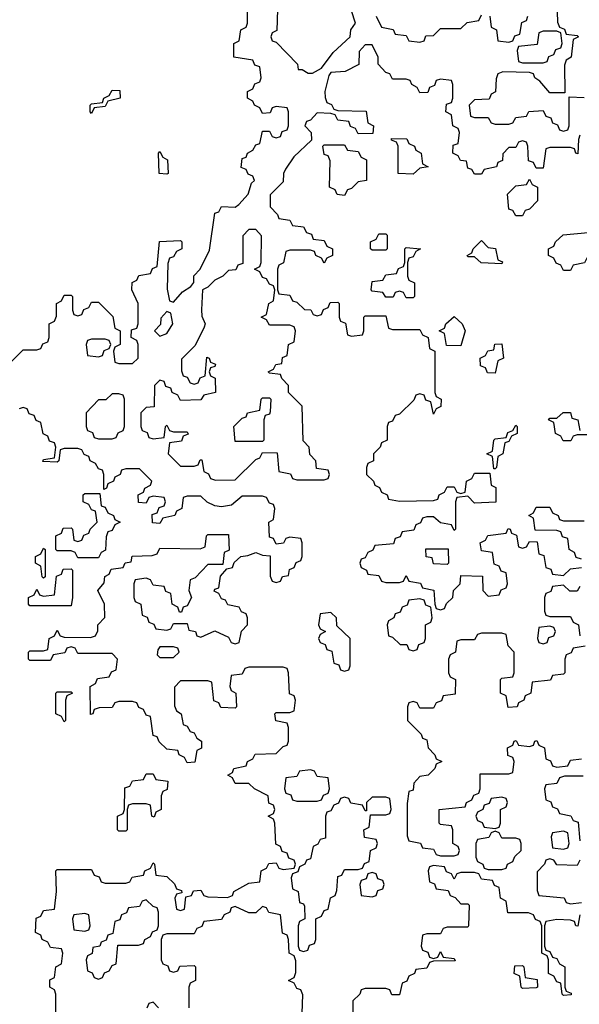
# Model space of a CAD drawing. Header units: inches. Extents: x 2602844 to 2692189, y 936934 to 1026383.
# Tile 25 of 58: x 2656520 to 2658156, y 963500 to 966380. Entities that reach past the tile are written whole.
import ezdxf

# ---------------------------------------------------------------- set-up
doc = ezdxf.new("R2010")
doc.units = ezdxf.units.IN
doc.header["$MEASUREMENT"] = 0
doc.layers.add('C6956', color=7, linetype='Continuous')

msp = doc.modelspace()

# ---------------------------------------------------------------- linework, layer by layer
at = {"layer": 'C6956', "color": 6}
for points in [[(2658090, 966434), (2658092.7, 966372.7), (2658098, 966358), (2658112.7, 966352.7), (2658118, 966338), (2658150, 966334), (2658154, 966330), (2658138, 966322), (2658132, 966270), (2658118, 966262), (2658112.7, 966247.3), (2658114, 966166), (2658070, 966166), (2658040.4, 966200.4), (2658026, 966210), (2658022, 966222), (2658010, 966226), (2657932.7, 966227.3), (2657918, 966222), (2657912.7, 966207.3), (2657911.1, 966168.9), (2657898, 966162), (2657892.7, 966147.3), (2657850, 966146), (2657834, 966130), (2657838, 966098), (2657850, 966094), (2657890, 966094), (2657898, 966078), (2657910, 966074), (2657950, 966074), (2657962, 966078), (2657970, 966094), (2658002, 966098), (2658008.4, 966111.6), (2658050, 966114), (2658058, 966098), (2658072.7, 966092.7), (2658078, 966078), (2658092.7, 966072.7), (2658098, 966058), (2658110, 966054), (2658122, 966058), (2658126, 966070), (2658126, 966154), (2658170, 966152)], [(2656470, 965354), (2656530, 965414), (2656570, 965414), (2656582, 965418), (2656588, 965432), (2656602, 965438), (2656606, 965450), (2656606, 965490), (2656622, 965498), (2656627.3, 965512.7), (2656628, 965550), (2656642, 965558), (2656650, 965574), (2656670, 965574), (2656674, 965570), (2656674, 965530), (2656678, 965518), (2656690, 965514), (2656702, 965518), (2656707.3, 965532.7), (2656722, 965538), (2656730, 965554), (2656750, 965554), (2656792, 965512), (2656798, 965478), (2656814, 965470), (2656814, 965430), (2656798, 965422), (2656794, 965410), (2656798, 965378), (2656810, 965374), (2656850, 965374), (2656866, 965390), (2656866, 965430), (2656862, 965442), (2656846, 965450), (2656847.3, 965472.7), (2656862, 965478), (2656866, 965490), (2656866, 965550), (2656848, 965590), (2656848.4, 965611.6), (2656862, 965618), (2656868.4, 965631.6), (2656902, 965638), (2656908, 965652), (2656922, 965658), (2656928.9, 965731.1), (2656990, 965734), (2656994, 965730), (2656994, 965710), (2656978, 965702), (2656970, 965686), (2656958, 965682), (2656952.7, 965667.3), (2656951.6, 965591.6), (2656958, 965558), (2656970, 965554), (2656996.4, 965583.6), (2657020.4, 965599.6), (2657028.7, 965611.3), (2657029.2, 965630.8), (2657048, 965650), (2657074.6, 965705.4), (2657090, 965814), (2657102, 965818), (2657110, 965834), (2657150, 965832), (2657160.4, 965839.6), (2657188, 965870), (2657198, 965902), (2657206, 965910), (2657202, 965922), (2657188, 965928), (2657182, 965942), (2657167.3, 965947.3), (2657170, 965974), (2657182, 965978), (2657186, 965990), (2657202, 965998), (2657210, 966014), (2657222, 966018), (2657230, 966054), (2657250, 966054), (2657258, 966038), (2657270, 966034), (2657282, 966038), (2657287.3, 966052.7), (2657302, 966058), (2657306, 966070), (2657306, 966110), (2657302, 966122), (2657270, 966126), (2657258, 966122), (2657252.7, 966107.3), (2657230, 966106), (2657222, 966122), (2657206, 966130), (2657202, 966142), (2657186, 966150), (2657186, 966170), (2657202, 966178), (2657207.3, 966192.7), (2657222, 966198), (2657226, 966210), (2657222, 966242), (2657207.3, 966247.3), (2657202, 966262), (2657146, 966270), (2657146, 966310), (2657162, 966318), (2657166, 966350), (2657182, 966358), (2657186, 966370), (2657186, 966410)], [(2657274, 966410), (2657271.3, 966348.7), (2657258, 966342), (2657254, 966330), (2657258, 966318), (2657270, 966314), (2657332, 966250), (2657334, 966234), (2657346, 966234), (2657363.6, 966223.6), (2657376.4, 966223.6), (2657402, 966238), (2657436.4, 966283.6), (2657486, 966330), (2657488, 966350), (2657502, 966370), (2657490, 966406)], [(2657562, 966390), (2657578, 966358), (2657611.6, 966351.6), (2657618, 966338), (2657650, 966334), (2657658, 966318), (2657690, 966314), (2657702, 966318), (2657707.3, 966332.7), (2657730, 966334), (2657750, 966354), (2657810, 966354), (2657828.4, 966371.6), (2657862, 966378), (2657870, 966394)], [(2657894, 966390), (2657898, 966358), (2657914, 966350), (2657918, 966318), (2657950, 966314), (2657962, 966318), (2657967.3, 966332.7), (2657982, 966338), (2657988.4, 966371.6), (2658002, 966378), (2658006, 966390)], [(2658158, 966042), (2658154, 966030), (2658152, 965988), (2658146, 965990), (2658142, 966002), (2658130, 966006), (2658070, 966006), (2658058, 966002), (2658050, 965946), (2658030, 965946), (2658022, 965962), (2658007.3, 965967.3), (2658006, 966010), (2658002, 966022), (2657990, 966026), (2657978, 966022), (2657970, 966006), (2657950, 966006), (2657932.7, 965987.3), (2657931.6, 965968.4), (2657918, 965962), (2657914, 965950), (2657878, 965942), (2657870, 965928), (2657850, 965928), (2657842, 965942), (2657830, 965946), (2657826, 965966), (2657808.4, 965968.4), (2657802, 965982), (2657786, 965990), (2657787.3, 966012.7), (2657802, 966018), (2657806, 966050), (2657802, 966062), (2657786, 966070), (2657782, 966102), (2657766, 966110), (2657767.3, 966132.7), (2657782, 966138), (2657786, 966150), (2657786, 966190), (2657782, 966202), (2657750, 966206), (2657738, 966202), (2657732.7, 966187.3), (2657718, 966182), (2657712.7, 966167.3), (2657690, 966166), (2657682, 966182), (2657666, 966190), (2657662, 966202), (2657650, 966206), (2657610, 966206), (2657602, 966222), (2657590, 966226), (2657568, 966250), (2657568, 966270), (2657550, 966306), (2657530, 966306), (2657512.7, 966287.3), (2657511.1, 966248.9), (2657471.1, 966228.9), (2657430, 966226), (2657423.6, 966216.4), (2657412, 966170), (2657412.7, 966152.7), (2657418, 966138), (2657432, 966132), (2657438, 966118), (2657450, 966114), (2657532.7, 966112.7), (2657538, 966078), (2657554, 966070), (2657552.7, 966047.3), (2657510, 966046), (2657502, 966062), (2657487.3, 966067.3), (2657482, 966082), (2657450, 966086), (2657442, 966102), (2657430, 966106), (2657390, 966108), (2657370, 966086), (2657358, 966082), (2657354, 966070), (2657372, 966050), (2657372.7, 966027.3), (2657321.1, 965978.9), (2657296.9, 965943.1), (2657291.3, 965930), (2657290, 965906), (2657252.7, 965867.3), (2657252.7, 965832.7), (2657274, 965810), (2657278, 965798), (2657310, 965794), (2657318, 965778), (2657350, 965774), (2657358, 965758), (2657372.7, 965752.7), (2657378, 965738), (2657410, 965734), (2657418, 965718), (2657434, 965710), (2657434, 965690), (2657418, 965682), (2657410, 965668), (2657402, 965682), (2657386, 965690), (2657382, 965702), (2657370, 965706), (2657310, 965706), (2657298, 965702), (2657291.6, 965668.4), (2657278, 965662), (2657274, 965650), (2657274, 965590), (2657278, 965578), (2657310, 965574), (2657318, 965558), (2657330, 965554), (2657352.7, 965532.7), (2657371.6, 965531.6), (2657378, 965518), (2657390, 965514), (2657402, 965518), (2657408, 965532), (2657422, 965538), (2657427.3, 965552.7), (2657450, 965554), (2657454, 965550), (2657454, 965510), (2657458, 965498), (2657472.7, 965492.7), (2657478, 965458), (2657490, 965454), (2657522, 965458), (2657526, 965470), (2657526, 965510), (2657530, 965514), (2657590, 965514), (2657598, 965478), (2657610, 965474), (2657690, 965474), (2657698, 965458), (2657714, 965450), (2657718, 965418), (2657734, 965410), (2657734, 965290), (2657738, 965278), (2657752, 965270), (2657751.6, 965248.4), (2657738, 965242), (2657730, 965226), (2657722, 965262), (2657707.3, 965267.3), (2657702, 965282), (2657690, 965286), (2657678, 965282), (2657672.7, 965267.3), (2657630, 965226), (2657618, 965222), (2657610, 965206), (2657598, 965202), (2657594, 965190), (2657594, 965150), (2657578, 965142), (2657574, 965130), (2657554, 965110), (2657554, 965090), (2657538, 965082), (2657534, 965070), (2657534, 965050), (2657554, 965030), (2657558, 965018), (2657572, 965012), (2657578, 964998), (2657594, 964990), (2657598, 964978), (2657630, 964972), (2657730, 964974), (2657742, 964978), (2657746, 964990), (2657762, 964998), (2657770, 965014), (2657790, 965014), (2657798, 964998), (2657810, 964994), (2657822, 964998), (2657826, 965030), (2657842, 965038), (2657850, 965054), (2657894, 965054), (2657898, 965018), (2657911.6, 965011.6), (2657911.6, 964968.4), (2657850, 964966), (2657830, 964986), (2657798, 964982), (2657794, 964970), (2657794, 964890), (2657790, 964886), (2657782, 964902), (2657750, 964908), (2657730, 964926), (2657710, 964926), (2657698, 964922), (2657692, 964908), (2657678, 964902), (2657672.7, 964887.3), (2657638, 964882), (2657632.7, 964867.3), (2657618, 964862), (2657612.7, 964847.3), (2657558, 964842), (2657552, 964828), (2657538, 964822), (2657530, 964806), (2657518, 964802), (2657514, 964790), (2657518, 964778), (2657534, 964770), (2657538, 964758), (2657570, 964754), (2657578, 964738), (2657590, 964734), (2657630, 964734), (2657642, 964738), (2657650, 964754), (2657658, 964738), (2657691.6, 964731.6), (2657698, 964718), (2657731.1, 964711.1), (2657734, 964670), (2657738, 964658), (2657750, 964654), (2657762, 964658), (2657767.3, 964672.7), (2657786, 964690), (2657788, 964710), (2657808, 964730), (2657810, 964754), (2657872.7, 964752.7), (2657874, 964710), (2657890, 964694), (2657922, 964698), (2657927.3, 964712.7), (2657942, 964718), (2657946, 964730), (2657942, 964762), (2657927.3, 964767.3), (2657922, 964782), (2657907.3, 964787.3), (2657902, 964822), (2657870, 964826), (2657866, 964850), (2657882, 964858), (2657888.4, 964871.6), (2657942, 964878), (2657948.4, 964891.6), (2657954, 964890), (2657958, 964878), (2657972.7, 964872.7), (2657978, 964838), (2657990, 964834), (2658002, 964838), (2658010, 964854), (2658032.7, 964852.7), (2658038, 964818), (2658052.7, 964812.7), (2658058, 964778), (2658072.7, 964772.7), (2658078, 964758), (2658110, 964754), (2658130, 964774), (2658162, 964778)], [(2656626, 963446), (2656626, 963530), (2656622, 963542), (2656608, 963550), (2656608.4, 963571.6), (2656622, 963578), (2656626, 963610), (2656642, 963618), (2656646, 963650), (2656642, 963662), (2656610, 963666), (2656602, 963682), (2656586, 963690), (2656582, 963702), (2656566, 963710), (2656568.4, 963751.6), (2656582, 963758), (2656590, 963774), (2656622, 963778), (2656628, 963830), (2656626, 963890), (2656630, 963894), (2656730, 963894), (2656738, 963878), (2656752.7, 963872.7), (2656758, 963858), (2656770, 963854), (2656830, 963854), (2656842, 963858), (2656848.4, 963871.6), (2656882, 963878), (2656886, 963890), (2656902, 963898), (2656910, 963914), (2656914, 963910), (2656918, 963878), (2656950, 963874), (2656972.7, 963852.7), (2656978, 963838), (2656992.7, 963832.7), (2656994, 963826), (2656978, 963822), (2656974, 963810), (2656978, 963778), (2656990, 963774), (2657002, 963778), (2657006, 963814), (2657022, 963818), (2657028, 963832), (2657050, 963834), (2657058, 963818), (2657070, 963814), (2657127.3, 963812.7), (2657142, 963818), (2657146, 963830), (2657190, 963854), (2657222, 963858), (2657226, 963890), (2657242, 963898), (2657248.4, 963911.6), (2657270, 963914), (2657278, 963898), (2657290, 963894), (2657322, 963898), (2657326, 963910), (2657322, 963922), (2657307.3, 963927.3), (2657302, 963942), (2657287.3, 963947.3), (2657282, 963962), (2657268.4, 963968.4), (2657266, 964030), (2657262, 964042), (2657246, 964050), (2657262, 964058), (2657266, 964070), (2657262, 964082), (2657248, 964088), (2657246, 964110), (2657206, 964130), (2657190, 964146), (2657150, 964146), (2657142, 964162), (2657128.7, 964170), (2657142, 964178), (2657146, 964190), (2657182, 964198), (2657186, 964210), (2657202, 964218), (2657208.4, 964231.6), (2657270, 964234), (2657290, 964254), (2657302, 964258), (2657306, 964270), (2657306, 964310), (2657302, 964322), (2657268.9, 964328.9), (2657266, 964350), (2657270, 964354), (2657310, 964354), (2657322, 964358), (2657326, 964390), (2657322, 964402), (2657308.4, 964408.4), (2657306, 964470), (2657302, 964482), (2657290, 964486), (2657190, 964486), (2657178, 964482), (2657170, 964466), (2657138, 964462), (2657134, 964430), (2657138, 964418), (2657152, 964410), (2657154, 964370), (2657150, 964366), (2657108.4, 964368.4), (2657102, 964382), (2657087.3, 964387.3), (2657082, 964442), (2657070, 964446), (2656990, 964446), (2656972.7, 964427.3), (2656972.7, 964372.7), (2656978, 964358), (2656992, 964350), (2656998, 964318), (2657010, 964314), (2657018, 964298), (2657030, 964294), (2657038, 964278), (2657051.3, 964270), (2657051.1, 964248.9), (2657038, 964242), (2657031.6, 964208.4), (2657010, 964206), (2657002, 964222), (2656986, 964230), (2656982, 964242), (2656950, 964246), (2656927.3, 964267.3), (2656922, 964282), (2656910, 964286), (2656902, 964342), (2656890, 964346), (2656882, 964362), (2656868, 964368), (2656862, 964382), (2656850, 964386), (2656810, 964386), (2656798, 964382), (2656790, 964368), (2656752.7, 964367.3), (2656738, 964362), (2656734, 964350), (2656727.3, 964347.3), (2656726, 964430), (2656742, 964438), (2656747.3, 964452.7), (2656782, 964458), (2656788, 964472), (2656802, 964478), (2656806, 964510), (2656790, 964526), (2656690, 964526), (2656682, 964542), (2656670, 964546), (2656658, 964542), (2656651.6, 964528.4), (2656618, 964522), (2656610, 964506), (2656550, 964506), (2656546, 964510), (2656546, 964530), (2656550, 964534), (2656590, 964534), (2656602, 964538), (2656606, 964570), (2656622, 964578), (2656630, 964594), (2656638, 964578), (2656650, 964574), (2656727.3, 964572.7), (2656742, 964578), (2656748, 964592), (2656748.7, 964610), (2656768.4, 964631.6), (2656768, 964670), (2656748, 964710), (2656767.3, 964732.7), (2656768.4, 964751.6), (2656782, 964758), (2656787.3, 964772.7), (2656822, 964778), (2656828.4, 964791.6), (2656846, 964794), (2656849, 964811), (2656907.3, 964812.7), (2656922, 964818), (2656930, 964834), (2657047.3, 964832.7), (2657062, 964838), (2657066, 964870), (2657070, 964874), (2657130, 964874), (2657132, 964828), (2657118, 964822), (2657114, 964786), (2657070, 964786), (2657032.7, 964747.3), (2657018, 964742), (2657014, 964710), (2657022, 964690), (2657010, 964666), (2656998, 964662), (2656992.7, 964647.3), (2656987.3, 964647.3), (2656982, 964662), (2656966, 964670), (2656962, 964702), (2656947.3, 964707.3), (2656942, 964722), (2656910, 964726), (2656902, 964742), (2656890, 964746), (2656858, 964742), (2656854, 964730), (2656854, 964690), (2656858, 964678), (2656874, 964670), (2656878, 964638), (2656892.7, 964632.7), (2656898, 964618), (2656912, 964612), (2656918, 964598), (2656950, 964594), (2656962, 964598), (2656970, 964614), (2657010, 964614), (2657014, 964594), (2657034, 964590), (2657038, 964578), (2657050, 964574), (2657090, 964592), (2657130, 964574), (2657138, 964558), (2657150, 964554), (2657162, 964558), (2657168.4, 964591.6), (2657186, 964610), (2657186, 964630), (2657182, 964642), (2657168, 964648), (2657162, 964662), (2657128.4, 964668.4), (2657122, 964682), (2657110, 964686), (2657102, 964702), (2657088.4, 964708.4), (2657090, 964714), (2657102, 964718), (2657107.3, 964752.7), (2657126, 964774), (2657142, 964778), (2657147.3, 964792.7), (2657166, 964810), (2657187.3, 964812.7), (2657210, 964822), (2657230, 964814), (2657252, 964812), (2657252.7, 964752.7), (2657258, 964738), (2657270, 964734), (2657282, 964738), (2657288.4, 964751.6), (2657306, 964754), (2657308.4, 964771.6), (2657322, 964778), (2657328, 964792), (2657342, 964798), (2657346, 964810), (2657346, 964850), (2657342, 964862), (2657310, 964866), (2657298, 964862), (2657291.6, 964848.4), (2657270, 964846), (2657262, 964862), (2657250, 964866), (2657248, 964910), (2657262, 964918), (2657266, 964950), (2657262, 964962), (2657250, 964966), (2657242, 964982), (2657230, 964986), (2657170, 964986), (2657139.6, 964960.4), (2657110, 964955.3), (2657090, 964958), (2657068.4, 964968.4), (2657050, 964986), (2657010, 964986), (2656998, 964982), (2656994, 964950), (2656978, 964942), (2656974, 964930), (2656938, 964922), (2656930, 964906), (2656908.4, 964908.4), (2656907.3, 964932.7), (2656922, 964938), (2656927.3, 964952.7), (2656942, 964958), (2656946, 964970), (2656942, 964982), (2656910, 964986), (2656898, 964982), (2656890, 964966), (2656867.3, 964967.3), (2656866, 964990), (2656882, 964998), (2656886, 965010), (2656902, 965018), (2656906, 965030), (2656870, 965066), (2656830, 965066), (2656818, 965062), (2656814, 965050), (2656798, 965042), (2656794, 965030), (2656778, 965022), (2656774, 965010), (2656766, 965006), (2656766, 965050), (2656762, 965062), (2656750, 965066), (2656742, 965082), (2656726, 965090), (2656722, 965102), (2656708, 965108), (2656702, 965122), (2656690, 965126), (2656650, 965126), (2656638, 965122), (2656634, 965090), (2656630, 965086), (2656587.3, 965087.3), (2656590, 965094), (2656622, 965098), (2656626, 965130), (2656622, 965142), (2656607.3, 965147.3), (2656602, 965162), (2656588.4, 965168.4), (2656582, 965202), (2656568, 965208), (2656562, 965222), (2656547.3, 965227.3), (2656542, 965242), (2656530, 965246), (2656518, 965242)], [(2658230, 965166), (2658150, 965166), (2658138, 965162), (2658131.6, 965148.4), (2658108.4, 965148.4), (2658102, 965162), (2658086, 965170), (2658082, 965202), (2658066, 965210), (2658070, 965214), (2658090, 965214), (2658108.9, 965231.1), (2658130, 965231.3), (2658134, 965214), (2658152, 965210), (2658158, 965178)], [(2658162, 964802), (2658147.3, 964807.3), (2658142, 964822), (2658126, 964830), (2658122, 964862), (2658107.3, 964867.3), (2658102, 964882), (2658090, 964886), (2658027.3, 964887.3), (2658022, 964922), (2658008, 964930), (2658022, 964938), (2658030, 964954), (2658070, 964954), (2658078, 964938), (2658094, 964930), (2658098, 964918), (2658110, 964914), (2658170, 964914)], [(2658158, 964722), (2658150, 964708), (2658128.4, 964708.4), (2658110, 964726), (2658078, 964722), (2658072.7, 964707.3), (2658058, 964702), (2658054, 964690), (2658054, 964650), (2658058, 964638), (2658070, 964634), (2658130, 964634), (2658138, 964618), (2658154, 964610), (2658158, 964578)], [(2658172.7, 964547.3), (2658138, 964542), (2658132, 964528), (2658118, 964522), (2658114, 964510), (2658114, 964470), (2658110, 964466), (2658078, 964462), (2658071.6, 964448.4), (2658018, 964442), (2658014, 964410), (2657998, 964402), (2657994, 964390), (2657978, 964382), (2657974, 964370), (2657948, 964368), (2657942, 964402), (2657926, 964410), (2657926, 964450), (2657930, 964454), (2657962, 964458), (2657966, 964470), (2657966, 964530), (2657948.4, 964548.4), (2657942, 964582), (2657930, 964586), (2657870, 964586), (2657858, 964582), (2657850, 964566), (2657810, 964566), (2657798, 964562), (2657794, 964530), (2657778, 964522), (2657774, 964510), (2657774, 964470), (2657778, 964458), (2657794, 964450), (2657792.7, 964407.3), (2657758, 964402), (2657752.7, 964387.3), (2657738, 964382), (2657730, 964366), (2657690, 964366), (2657682, 964382), (2657670, 964386), (2657658, 964382), (2657654, 964370), (2657654, 964330), (2657694, 964290), (2657698, 964278), (2657710, 964274), (2657714, 964250), (2657734, 964230), (2657738, 964218), (2657754, 964210), (2657738, 964202), (2657734, 964190), (2657714, 964170), (2657690, 964166), (2657672.7, 964147.3), (2657670, 964126), (2657658, 964122), (2657652.7, 964087.3), (2657652.7, 963992.7), (2657658, 963978), (2657691.6, 963971.6), (2657698, 963958), (2657730, 963954), (2657738, 963938), (2657750, 963934), (2657790, 963934), (2657802, 963938), (2657806, 963950), (2657802, 963962), (2657786, 963970), (2657786, 964010), (2657782, 964022), (2657750, 964026), (2657746, 964030), (2657746, 964070), (2657822, 964078), (2657826, 964090), (2657842, 964098), (2657848, 964112), (2657862, 964118), (2657866, 964130), (2657866, 964174), (2657950, 964174), (2657962, 964178), (2657966, 964210), (2657962, 964222), (2657947.3, 964227.3), (2657946, 964250), (2657962, 964258), (2657966, 964270), (2657971.6, 964271.6), (2657978, 964258), (2658010, 964254), (2658022, 964258), (2658026, 964270), (2658032, 964272), (2658038, 964258), (2658054, 964250), (2658058, 964218), (2658072, 964212), (2658078, 964198), (2658090, 964194), (2658122, 964198), (2658130, 964214), (2658162, 964218)], [(2658167.3, 964167.3), (2658112.7, 964167.3), (2658098, 964162), (2658090, 964146), (2658058, 964142), (2658054, 964130), (2658058, 964098), (2658072.7, 964092.7), (2658078, 964078), (2658092, 964072), (2658098, 964058), (2658131.6, 964051.6), (2658138, 964038), (2658152.7, 964032.7), (2658158, 963978)], [(2658158, 963922), (2658150, 963906), (2658090, 963908), (2658082, 963922), (2658070, 963926), (2658058, 963922), (2658054, 963910), (2658032.7, 963887.3), (2658032.7, 963832.7), (2658038, 963818), (2658111.6, 963811.6), (2658118, 963798), (2658130, 963794), (2658162, 963798)], [(2658158, 963762), (2658151.6, 963728.4), (2658146, 963730), (2658142, 963742), (2658130, 963746), (2658090, 963748), (2658058, 963742), (2658054, 963730), (2658054, 963670), (2658058, 963658), (2658070, 963654), (2658078, 963638), (2658090, 963634), (2658098, 963618), (2658114, 963610), (2658114, 963550), (2658118, 963538), (2658132.7, 963532.7), (2658132.7, 963527.3), (2658110, 963526), (2658106, 963530), (2658102, 963562), (2658090, 963566), (2658082, 963582), (2658066, 963590), (2658066, 963630), (2658062, 963642), (2658046, 963650), (2658046, 963730), (2658042, 963742), (2658028, 963748), (2658022, 963762), (2658007.3, 963767.3), (2657947.3, 963767.3), (2657942, 963802), (2657926, 963810), (2657922, 963842), (2657908, 963848), (2657902, 963862), (2657870, 963866), (2657862, 963882), (2657850, 963886), (2657810, 963886), (2657798, 963882), (2657790, 963866), (2657782, 963882), (2657767.3, 963887.3), (2657762, 963902), (2657730, 963906), (2657718, 963902), (2657714, 963890), (2657718, 963858), (2657732.7, 963852.7), (2657738, 963838), (2657772.7, 963832.7), (2657778, 963818), (2657792.7, 963812.7), (2657810, 963794), (2657830, 963794), (2657834, 963790), (2657832, 963730), (2657830, 963726), (2657770, 963726), (2657758, 963722), (2657750, 963706), (2657710, 963706), (2657698, 963702), (2657694, 963670), (2657698, 963658), (2657712.7, 963652.7), (2657718, 963638), (2657730, 963634), (2657742, 963638), (2657750, 963654), (2657758, 963638), (2657790, 963634), (2657792.7, 963627.3), (2657730, 963626), (2657718, 963622), (2657710, 963606), (2657678, 963602), (2657674, 963590), (2657658, 963582), (2657652, 963568), (2657638, 963562), (2657630, 963528), (2657608, 963528), (2657602, 963542), (2657590, 963546), (2657530, 963546), (2657518, 963542), (2657514, 963530), (2657494, 963510), (2657494, 963470)], [(2657346, 963474), (2657347.3, 963527.3), (2657342, 963542), (2657330, 963546), (2657322, 963562), (2657306, 963570), (2657322, 963578), (2657327.3, 963592.7), (2657327.3, 963627.3), (2657322, 963642), (2657308, 963650), (2657306, 963690), (2657302, 963702), (2657288.4, 963708.4), (2657282, 963762), (2657248.4, 963768.4), (2657242, 963782), (2657230, 963786), (2657210, 963768), (2657190, 963768), (2657150, 963786), (2657138, 963782), (2657134, 963770), (2657118, 963762), (2657110, 963748), (2657058, 963742), (2657052.7, 963727.3), (2657038, 963722), (2657030, 963706), (2656950, 963706), (2656938, 963702), (2656934, 963690), (2656934, 963630), (2656938, 963618), (2656952.7, 963612.7), (2656958, 963598), (2656970, 963594), (2656982, 963598), (2656988, 963612), (2657030, 963614), (2657034, 963610), (2657034, 963570), (2657018, 963562), (2657014, 963550), (2657014, 963490)], [(2656926, 963490), (2656910, 963506), (2656898, 963502), (2656891.6, 963488.4)]]:
    msp.add_lwpolyline(points, dxfattribs=at)
for points in [[(2658090, 966346), (2658050, 966346), (2658038, 966342), (2658032.7, 966307.3), (2657978, 966302), (2657974, 966290), (2657978, 966258), (2657990, 966254), (2658050, 966254), (2658062, 966258), (2658067.3, 966272.7), (2658082, 966278), (2658087.3, 966292.7), (2658102, 966298), (2658106, 966310), (2658102, 966342)], [(2656730, 966106), (2656726, 966110), (2656726, 966130), (2656730, 966134), (2656762, 966138), (2656766, 966150), (2656782, 966158), (2656790, 966174), (2656812.7, 966172.7), (2656814, 966150), (2656778, 966142), (2656770, 966126), (2656738, 966122)], [(2657470, 965866), (2657448.4, 965868.4), (2657442, 965882), (2657426, 965890), (2657427.3, 965967.3), (2657422, 965982), (2657410, 965986), (2657406, 966010), (2657410, 966014), (2657470, 966014), (2657478, 965998), (2657510, 965994), (2657518, 965978), (2657534, 965970), (2657534, 965910), (2657510, 965906), (2657490, 965886), (2657478, 965882)], [(2657670, 965928), (2657626, 965930), (2657626, 966010), (2657622, 966022), (2657607.3, 966027.3), (2657607.3, 966032.7), (2657651.6, 966031.6), (2657658, 966018), (2657674, 966010), (2657678, 965998), (2657694, 965990), (2657698, 965958), (2657714, 965950), (2657690, 965946)], [(2656950, 965928), (2656928, 965930), (2656926, 965990), (2656930, 965994), (2656938, 965978), (2656952, 965970), (2656954, 965930)], [(2657970, 965806), (2657962, 965822), (2657950, 965826), (2657946, 965870), (2657970, 965894), (2658002, 965898), (2658010, 965914), (2658018, 965898), (2658034, 965890), (2658034, 965850), (2658010, 965826), (2657998, 965822), (2657990, 965806)], [(2658110, 965646), (2658102, 965662), (2658088, 965668), (2658082, 965682), (2658066, 965690), (2658066, 965710), (2658082, 965718), (2658086, 965730), (2658109.1, 965750.9), (2658182, 965758), (2658186, 965770), (2658202, 965778), (2658210, 965794), (2658230, 965794), (2658238, 965778), (2658254, 965770), (2658254, 965750), (2658218, 965742), (2658212.7, 965687.3), (2658178, 965682), (2658171.6, 965668.4), (2658138, 965662), (2658130, 965646)], [(2657210, 965766), (2657190, 965766), (2657172.7, 965747.3), (2657172.7, 965667.3), (2657158, 965662), (2657151.6, 965648.4), (2657130, 965646), (2657114, 965630), (2657090, 965618), (2657070, 965598), (2657054, 965590), (2657051.6, 965531.6), (2657052.7, 965512.7), (2657062, 965490), (2657059.6, 965480.4), (2657032.7, 965427.3), (2656992.7, 965387.3), (2656992.7, 965352.7), (2656998, 965338), (2657010, 965334), (2657018, 965318), (2657030, 965314), (2657042, 965318), (2657048, 965332), (2657062, 965338), (2657067.3, 965392.7), (2657074, 965390), (2657078, 965378), (2657092.7, 965372.7), (2657090, 965366), (2657078, 965362), (2657074, 965350), (2657078, 965338), (2657091.6, 965331.6), (2657092, 965290), (2657058, 965282), (2657050, 965268), (2656990, 965266), (2656982, 965282), (2656966, 965290), (2656962, 965302), (2656947.3, 965307.3), (2656942, 965322), (2656930, 965326), (2656914, 965310), (2656912.7, 965247.3), (2656890, 965246), (2656874, 965230), (2656874, 965190), (2656878, 965178), (2656892.7, 965172.7), (2656898, 965158), (2656910, 965154), (2656942, 965158), (2656946, 965190), (2656950, 965194), (2656958, 965178), (2656970, 965174), (2657010, 965174), (2657012.7, 965167.3), (2656998, 965162), (2656992.7, 965147.3), (2656958, 965142), (2656954, 965110), (2656990, 965074), (2657030, 965074), (2657042, 965078), (2657047.3, 965092.7), (2657052.7, 965092.7), (2657058, 965058), (2657072, 965052), (2657078, 965038), (2657092.7, 965032.7), (2657150, 965034), (2657210, 965094), (2657222, 965098), (2657230, 965114), (2657272.7, 965112.7), (2657278, 965058), (2657311.6, 965051.6), (2657318, 965038), (2657330, 965034), (2657410, 965034), (2657422, 965038), (2657426, 965050), (2657422, 965062), (2657387.3, 965067.3), (2657386, 965090), (2657368.4, 965108.4), (2657366, 965130), (2657348.4, 965148.4), (2657346, 965250), (2657306, 965290), (2657306, 965310), (2657286, 965330), (2657282, 965342), (2657250, 965346), (2657246, 965350), (2657262, 965358), (2657268.4, 965371.6), (2657286, 965374), (2657288.4, 965391.6), (2657302, 965398), (2657306, 965430), (2657322, 965438), (2657326, 965470), (2657322, 965482), (2657310, 965486), (2657250, 965486), (2657242, 965502), (2657226, 965510), (2657242, 965518), (2657248, 965550), (2657262, 965558), (2657266, 965590), (2657262, 965602), (2657250, 965606), (2657242, 965622), (2657230, 965626), (2657222, 965642), (2657206, 965650), (2657222, 965658), (2657226, 965670), (2657227.3, 965747.3)], [(2657550, 965706), (2657546, 965710), (2657546, 965730), (2657562, 965738), (2657570, 965754), (2657590, 965754), (2657594, 965750), (2657594, 965710), (2657590, 965706)], [(2657930, 965666), (2657868.9, 965668.9), (2657850, 965686), (2657830, 965686), (2657828, 965690), (2657842, 965698), (2657846, 965710), (2657870, 965734), (2657890, 965714), (2657911.1, 965711.1), (2657918, 965678), (2657931.6, 965671.6)], [(2657650, 965566), (2657642, 965582), (2657630, 965586), (2657618, 965582), (2657612, 965568), (2657590, 965568), (2657582, 965582), (2657550, 965586), (2657548, 965590), (2657550, 965614), (2657582, 965618), (2657590, 965634), (2657622, 965638), (2657627.3, 965652.7), (2657642, 965658), (2657646, 965670), (2657646, 965710), (2657650, 965714), (2657692, 965710), (2657678, 965702), (2657670, 965686), (2657658, 965682), (2657654, 965670), (2657654, 965630), (2657658, 965618), (2657674, 965610), (2657674, 965570), (2657670, 965566)], [(2656950, 965526), (2656932.7, 965507.3), (2656932, 965488), (2656914, 965470), (2656930, 965454), (2656950, 965462), (2656968, 965490), (2656962, 965522)], [(2657810, 965426), (2657767.3, 965427.3), (2657762, 965462), (2657746, 965470), (2657762, 965478), (2657766, 965490), (2657790, 965512), (2657814, 965490), (2657822, 965470)], [(2656770, 965446), (2656730, 965446), (2656718, 965442), (2656714, 965430), (2656718, 965398), (2656750, 965394), (2656762, 965398), (2656767.3, 965412.7), (2656782, 965418), (2656786, 965430), (2656782, 965442)], [(2657910, 965346), (2657887.3, 965347.3), (2657882, 965362), (2657867.3, 965367.3), (2657866, 965390), (2657882, 965398), (2657888.4, 965411.6), (2657906, 965414), (2657909.1, 965430.9), (2657930, 965432), (2657934, 965390), (2657918, 965382)], [(2656810, 965286), (2656790, 965286), (2656771.6, 965268.4), (2656750, 965268), (2656714, 965230), (2656714, 965190), (2656718, 965178), (2656732.7, 965172.7), (2656738, 965158), (2656750, 965154), (2656790, 965154), (2656802, 965158), (2656808, 965172), (2656822, 965178), (2656826, 965190), (2656826, 965270), (2656822, 965282)], [(2657150, 965146), (2657146, 965190), (2657170, 965214), (2657182, 965218), (2657186, 965230), (2657222, 965238), (2657226, 965270), (2657230, 965274), (2657250, 965274), (2657254, 965270), (2657252.7, 965232.7), (2657250, 965226), (2657238, 965222), (2657234, 965210), (2657234, 965150), (2657230, 965146)], [(2657906, 965066), (2657902, 965102), (2657886, 965110), (2657902, 965118), (2657906, 965150), (2657910, 965154), (2657942, 965158), (2657947.3, 965172.7), (2657962, 965178), (2657970, 965194), (2657974, 965190), (2657974, 965170), (2657958, 965162), (2657950, 965146), (2657938, 965142), (2657932, 965110), (2657918, 965102), (2657914, 965070), (2657910, 965066)], [(2656690, 964806), (2656682, 964822), (2656670, 964826), (2656630, 964826), (2656626, 964830), (2656626, 964870), (2656642, 964878), (2656647.3, 964892.7), (2656670, 964894), (2656674, 964890), (2656678, 964858), (2656690, 964854), (2656702, 964858), (2656707.3, 964872.7), (2656722, 964878), (2656726, 964890), (2656746, 964910), (2656742, 964942), (2656730, 964946), (2656722, 964962), (2656706, 964970), (2656706, 964990), (2656710, 964994), (2656754, 964994), (2656758, 964958), (2656770, 964954), (2656778, 964938), (2656794, 964930), (2656798, 964918), (2656814, 964910), (2656798, 964902), (2656790, 964886), (2656778, 964882), (2656772.7, 964867.3), (2656771.3, 964828.7), (2656758, 964822), (2656750, 964806)], [(2656590, 964746), (2656586, 964750), (2656582, 964782), (2656566, 964790), (2656566, 964810), (2656582, 964818), (2656590, 964834), (2656594, 964830), (2656594, 964750)], [(2657770, 964786), (2657730, 964788), (2657726, 964806), (2657708.7, 964808.7), (2657707.3, 964832.7), (2657772.7, 964832.7), (2657774, 964790)], [(2656550, 964666), (2656546, 964670), (2656546, 964690), (2656562, 964698), (2656570, 964714), (2656578, 964698), (2656590, 964694), (2656622, 964698), (2656627.3, 964752.7), (2656642, 964758), (2656647.3, 964772.7), (2656670, 964774), (2656674, 964770), (2656674, 964690), (2656670, 964666)], [(2657690, 964686), (2657658, 964682), (2657652.7, 964667.3), (2657638, 964662), (2657632.7, 964647.3), (2657618, 964642), (2657614, 964630), (2657598, 964622), (2657594, 964610), (2657598, 964578), (2657610, 964574), (2657632.7, 964552.7), (2657652, 964552), (2657658, 964538), (2657670, 964534), (2657682, 964538), (2657687.3, 964552.7), (2657702, 964558), (2657706, 964570), (2657706, 964610), (2657722, 964618), (2657726, 964630), (2657722, 964662), (2657707.3, 964667.3), (2657702, 964682)], [(2657430, 964646), (2657398, 964642), (2657394, 964610), (2657398, 964598), (2657414, 964590), (2657398, 964582), (2657394, 964570), (2657398, 964558), (2657412.7, 964552.7), (2657418, 964538), (2657432.7, 964532.7), (2657438, 964498), (2657452.7, 964492.7), (2657458, 964478), (2657470, 964474), (2657482, 964478), (2657486, 964490), (2657486, 964570), (2657447.3, 964607.3), (2657446, 964630)], [(2658070, 964606), (2658038, 964602), (2658034, 964570), (2658038, 964558), (2658050, 964554), (2658062, 964558), (2658067.3, 964572.7), (2658082, 964578), (2658086, 964590), (2658082, 964602)], [(2656970, 964546), (2656930, 964546), (2656923.6, 964536.4), (2656922, 964522), (2656930, 964514), (2656970, 964514), (2656986, 964530), (2656982, 964542)], [(2656650, 964326), (2656642, 964342), (2656626, 964350), (2656626, 964410), (2656630, 964414), (2656670, 964414), (2656674, 964410), (2656658, 964402), (2656654, 964390), (2656654, 964330)], [(2656912.7, 964047.3), (2656906, 964050), (2656902, 964082), (2656890, 964086), (2656850, 964086), (2656838, 964082), (2656834, 964070), (2656834, 964010), (2656830, 964006), (2656810, 964006), (2656806, 964010), (2656806, 964050), (2656822, 964058), (2656826, 964070), (2656827.3, 964132.7), (2656842, 964138), (2656850, 964154), (2656882, 964158), (2656890, 964174), (2656910, 964174), (2656918, 964158), (2656952.7, 964152.7), (2656951.6, 964128.4), (2656938, 964122), (2656934, 964110), (2656934, 964070), (2656918, 964062)], [(2657370, 964186), (2657338, 964182), (2657330, 964166), (2657298, 964162), (2657294, 964130), (2657298, 964118), (2657312.7, 964112.7), (2657318, 964098), (2657330, 964094), (2657390, 964094), (2657402, 964098), (2657408, 964112), (2657422, 964118), (2657426, 964130), (2657422, 964162), (2657390, 964166), (2657382, 964182)], [(2657590, 964106), (2657550, 964106), (2657534, 964090), (2657534, 964066), (2657530, 964066), (2657522, 964082), (2657488.4, 964088.4), (2657482, 964102), (2657470, 964106), (2657458, 964102), (2657452, 964088), (2657438, 964082), (2657430, 964066), (2657418, 964062), (2657414, 964050), (2657414, 963986), (2657398, 963982), (2657392, 963968), (2657378, 963962), (2657370, 963926), (2657358, 963922), (2657354, 963910), (2657338, 963902), (2657332.7, 963887.3), (2657318, 963882), (2657314, 963870), (2657318, 963838), (2657334, 963830), (2657338, 963798), (2657350, 963794), (2657352.7, 963787.3), (2657354, 963750), (2657338, 963742), (2657334, 963730), (2657334, 963670), (2657338, 963658), (2657350, 963654), (2657362, 963658), (2657367.3, 963672.7), (2657382, 963678), (2657386, 963690), (2657386, 963750), (2657402, 963758), (2657410, 963774), (2657422, 963778), (2657428.4, 963811.6), (2657442, 963818), (2657447.3, 963832.7), (2657450, 963874), (2657462, 963878), (2657470, 963894), (2657510, 963894), (2657522, 963898), (2657528, 963912), (2657542, 963918), (2657546, 963950), (2657562, 963958), (2657566, 963970), (2657562, 963982), (2657528, 963988), (2657526, 964010), (2657542, 964018), (2657546, 964054), (2657590, 964054), (2657602, 964058), (2657606, 964070), (2657602, 964102)], [(2657930, 964106), (2657898, 964102), (2657892.7, 964087.3), (2657878, 964082), (2657874, 964070), (2657858, 964062), (2657854, 964050), (2657858, 964038), (2657872, 964032), (2657878, 964018), (2657910, 964014), (2657922, 964018), (2657926, 964030), (2657926, 964070), (2657942, 964078), (2657946, 964090), (2657942, 964102)], [(2657910, 964006), (2657898, 964002), (2657892, 963988), (2657858, 963982), (2657854, 963970), (2657854, 963930), (2657858, 963918), (2657874, 963910), (2657878, 963898), (2657890, 963894), (2657930, 963894), (2657942, 963898), (2657946, 963910), (2657962, 963918), (2657967.3, 963932.7), (2657986, 963950), (2657986, 963970), (2657982, 963982), (2657970, 963986), (2657930, 963986), (2657922, 964002)], [(2658110, 964006), (2658078, 964002), (2658074, 963990), (2658078, 963958), (2658110, 963954), (2658122, 963958), (2658126, 963970), (2658122, 964002)], [(2657550, 963886), (2657538, 963882), (2657532.7, 963867.3), (2657518, 963862), (2657514, 963850), (2657518, 963818), (2657550, 963814), (2657562, 963818), (2657567.3, 963832.7), (2657582, 963838), (2657586, 963850), (2657582, 963862), (2657567.3, 963867.3), (2657562, 963882)], [(2656890, 963806), (2656878, 963802), (2656870, 963786), (2656838, 963782), (2656832.7, 963767.3), (2656818, 963762), (2656812.7, 963747.3), (2656798, 963742), (2656792.7, 963707.3), (2656778, 963702), (2656772.7, 963687.3), (2656758, 963682), (2656754, 963670), (2656734, 963666), (2656731.6, 963648.4), (2656718, 963642), (2656714, 963630), (2656718, 963598), (2656732, 963592), (2656738, 963578), (2656750, 963574), (2656762, 963578), (2656768, 963592), (2656782, 963598), (2656790, 963614), (2656802, 963618), (2656807.3, 963672.7), (2656867.3, 963672.7), (2656882, 963678), (2656886, 963690), (2656902, 963698), (2656908, 963712), (2656922, 963718), (2656926, 963730), (2656926, 963770), (2656922, 963782), (2656910, 963786)], [(2656710, 963766), (2656678, 963762), (2656674, 963750), (2656678, 963718), (2656710, 963714), (2656722, 963718), (2656726, 963730), (2656722, 963762)], [(2657990, 963546), (2657986, 963550), (2657982, 963582), (2657966, 963590), (2657967.3, 963612.7), (2657990, 963614), (2657994, 963610), (2657998, 963578), (2658032.7, 963572.7), (2658034, 963550), (2658030, 963548)]]:
    msp.add_lwpolyline(points, close=True, dxfattribs=at)

doc.saveas('drawing.dxf')
